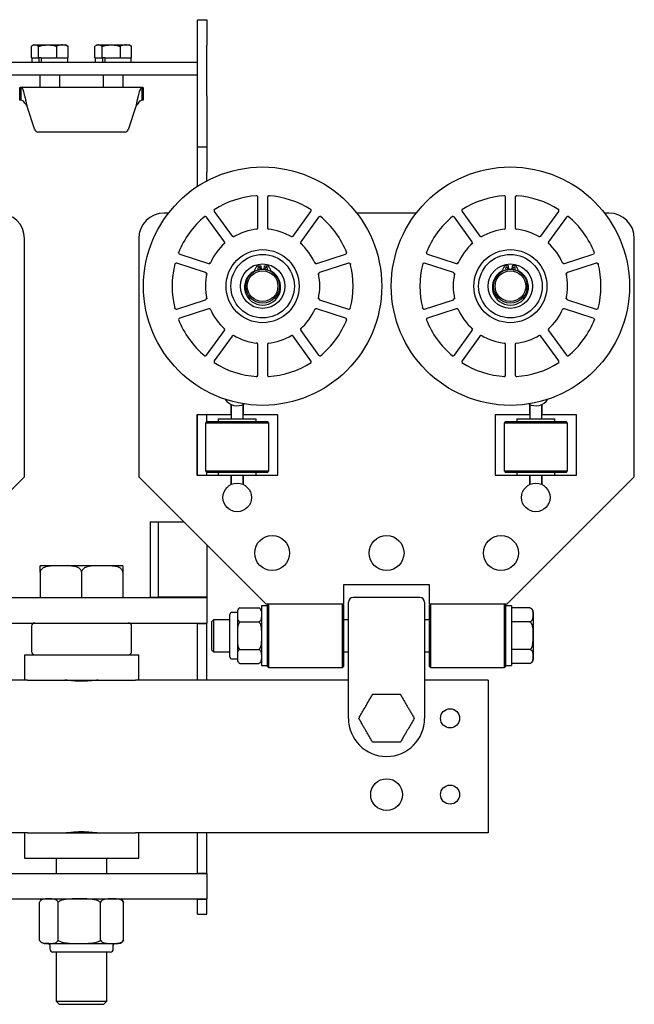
# Model space of a CAD drawing. Header units: inches. Extents: x 12 to 116, y 12 to 59.
# Tile 17 of 17: x 104 to 116, y 12 to 31. Entities that reach past the tile are written whole.
import ezdxf

# ---------------------------------------------------------------- set-up
doc = ezdxf.new("R2010")
doc.units = ezdxf.units.IN
doc.header["$MEASUREMENT"] = 0

msp = doc.modelspace()

# ---------------------------------------------------------------- linework, layer by layer
at = {"color": 7, "linetype": 'Continuous', "lineweight": 25}
for p, q in [((107.003, 31.351), (107.19, 31.351)), ((107.003, 30.851), (107.003, 31.351)), ((107.19, 31.351), (107.19, 30.851)), ((103.736, 30.603), (103.736, 30.827)), ((103.782, 30.855), (103.755, 30.84)), ((103.782, 30.855), (103.806, 30.855)), ((103.806, 30.855), (104.056, 30.855)), ((103.876, 30.603), (103.876, 30.827)), ((104.056, 30.855), (104.339, 30.855)), ((104.236, 30.603), (104.236, 30.827)), ((104.339, 30.855), (104.354, 30.855)), ((104.354, 30.855), (104.412, 30.855)), ((104.438, 30.84), (104.412, 30.855)), ((104.438, 30.839), (104.457, 30.827)), ((104.457, 30.603), (104.457, 30.827)), ((104.986, 30.603), (104.986, 30.827)), ((105.032, 30.855), (105.005, 30.84)), ((105.032, 30.855), (105.056, 30.855)), ((105.056, 30.855), (105.306, 30.855)), ((105.126, 30.603), (105.126, 30.827)), ((105.306, 30.855), (105.589, 30.855)), ((105.486, 30.603), (105.486, 30.827)), ((105.589, 30.855), (105.604, 30.855)), ((105.604, 30.855), (105.662, 30.855)), ((105.688, 30.84), (105.662, 30.855)), ((105.688, 30.839), (105.707, 30.827)), ((105.707, 30.603), (105.707, 30.827)), ((107.003, 29.851), (107.003, 30.851)), ((107.19, 29.851), (107.19, 30.851)), ((103.736, 30.603), (103.742, 30.603)), ((103.742, 30.603), (103.742, 30.517)), ((103.742, 30.603), (103.868, 30.603)), ((103.868, 30.603), (103.876, 30.603)), ((103.928, 30.603), (103.876, 30.603)), ((103.881, 30.603), (103.881, 30.517)), ((103.928, 30.603), (103.928, 30.517)), ((103.928, 30.603), (104.217, 30.603)), ((104.236, 30.603), (104.217, 30.603)), ((104.236, 30.603), (104.248, 30.603)), ((104.248, 30.603), (104.446, 30.603)), ((104.446, 30.603), (104.457, 30.603)), ((104.451, 30.517), (104.451, 30.603)), ((104.986, 30.603), (104.992, 30.603)), ((104.992, 30.603), (104.992, 30.517)), ((104.992, 30.603), (105.118, 30.603)), ((105.118, 30.603), (105.126, 30.603)), ((105.178, 30.603), (105.126, 30.603)), ((105.131, 30.603), (105.131, 30.517)), ((105.178, 30.603), (105.178, 30.517)), ((105.178, 30.603), (105.467, 30.603)), ((105.486, 30.603), (105.467, 30.603)), ((105.486, 30.603), (105.498, 30.603)), ((105.498, 30.603), (105.696, 30.603)), ((105.696, 30.603), (105.707, 30.603)), ((105.701, 30.517), (105.701, 30.603)), ((102.44, 30.517), (107.003, 30.517)), ((102.44, 30.267), (107.003, 30.267)), ((103.9, 30.267), (103.9, 30.017)), ((104.293, 30.017), (104.293, 30.267)), ((105.15, 30.267), (105.15, 30.017)), ((105.543, 30.017), (105.543, 30.267)), ((103.507, 29.767), (103.507, 30.017)), ((103.507, 30.017), (103.514, 30.017)), ((103.534, 30.017), (103.514, 30.017)), ((105.909, 30.017), (103.534, 30.017)), ((103.534, 29.767), (103.534, 30.017)), ((105.909, 30.017), (105.909, 29.767)), ((105.93, 30.017), (105.909, 30.017)), ((105.93, 30.017), (105.936, 30.017)), ((105.936, 30.017), (105.936, 29.767)), ((107.003, 28.851), (107.003, 29.851)), ((107.19, 29.851), (107.19, 28.851)), ((103.514, 29.767), (103.507, 29.767)), ((103.534, 29.767), (103.514, 29.767)), ((103.805, 29.184), (103.653, 29.642)), ((105.79, 29.642), (105.638, 29.184)), ((105.93, 29.767), (105.909, 29.767)), ((105.936, 29.767), (105.93, 29.767)), ((103.865, 29.142), (105.579, 29.142)), ((107.003, 28.851), (107.19, 28.851)), ((107.003, 28.351), (107.003, 28.851)), ((107.19, 28.851), (107.19, 28.351)), ((107.003, 28.073), (107.003, 28.351)), ((107.19, 28.183), (107.19, 28.351)), ((108.19, 27.26), (108.19, 27.856)), ((108.378, 27.856), (108.378, 27.26)), ((113.065, 27.26), (113.065, 27.856)), ((113.253, 27.856), (113.253, 27.26)), ((106.433, 27.548), (106.347, 27.548)), ((107.334, 27.578), (107.684, 27.096)), ((108.884, 27.096), (109.234, 27.578)), ((111.308, 27.548), (110.135, 27.548)), ((112.209, 27.578), (112.559, 27.096)), ((113.759, 27.096), (114.109, 27.578)), ((115.097, 27.548), (115.01, 27.548)), ((107.533, 26.985), (107.182, 27.468)), ((109.386, 27.468), (109.036, 26.985)), ((112.408, 26.985), (112.057, 27.468)), ((114.261, 27.468), (113.911, 26.985)), ((108.406, 27.229), (108.401, 27.229)), ((113.281, 27.229), (113.276, 27.229)), ((103.597, 22.36), (103.597, 27.048)), ((105.847, 27.048), (105.847, 22.36)), ((107.725, 27.087), (107.721, 27.084)), ((109.04, 26.944), (109.036, 26.947)), ((112.6, 27.087), (112.596, 27.084)), ((113.915, 26.944), (113.911, 26.947)), ((115.597, 22.36), (115.597, 27.048)), ((106.653, 26.739), (107.22, 26.555)), ((109.348, 26.555), (109.915, 26.739)), ((111.528, 26.739), (112.095, 26.555)), ((114.223, 26.555), (114.79, 26.739)), ((107.162, 26.377), (106.595, 26.561)), ((107.258, 26.572), (107.256, 26.567)), ((109.973, 26.561), (109.406, 26.377)), ((112.037, 26.377), (111.47, 26.561)), ((112.133, 26.572), (112.131, 26.567)), ((114.848, 26.561), (114.281, 26.377)), ((108.125, 26.418), (108.157, 26.485)), ((108.189, 26.508), (108.249, 26.513)), ((108.201, 26.434), (108.231, 26.44)), ((108.249, 26.513), (108.255, 26.442)), ((108.255, 26.443), (108.313, 26.443)), ((108.313, 26.442), (108.319, 26.513)), ((108.319, 26.513), (108.379, 26.508)), ((108.337, 26.44), (108.367, 26.434)), ((108.411, 26.485), (108.444, 26.418)), ((109.385, 26.34), (109.384, 26.345)), ((113.032, 26.485), (113, 26.418)), ((113.124, 26.513), (113.064, 26.508)), ((113.076, 26.434), (113.106, 26.44)), ((113.13, 26.442), (113.124, 26.513)), ((113.13, 26.443), (113.188, 26.443)), ((113.194, 26.513), (113.188, 26.442)), ((113.254, 26.508), (113.194, 26.513)), ((113.212, 26.44), (113.242, 26.434)), ((113.319, 26.418), (113.286, 26.485)), ((114.26, 26.34), (114.259, 26.345)), ((106.595, 25.66), (107.162, 25.844)), ((107.183, 25.881), (107.184, 25.876)), ((109.406, 25.844), (109.973, 25.66)), ((111.47, 25.66), (112.037, 25.844)), ((112.058, 25.881), (112.059, 25.876)), ((114.281, 25.844), (114.848, 25.66)), ((107.22, 25.666), (106.653, 25.482)), ((109.31, 25.649), (109.312, 25.653)), ((109.915, 25.482), (109.348, 25.666)), ((112.095, 25.666), (111.528, 25.482)), ((114.185, 25.649), (114.187, 25.653)), ((114.79, 25.482), (114.223, 25.666)), ((107.182, 24.753), (107.533, 25.236)), ((107.528, 25.277), (107.532, 25.274)), ((109.036, 25.236), (109.386, 24.753)), ((112.057, 24.753), (112.408, 25.236)), ((112.403, 25.277), (112.407, 25.274)), ((113.911, 25.236), (114.261, 24.753)), ((107.684, 25.125), (107.334, 24.643)), ((108.163, 24.992), (108.167, 24.992)), ((108.843, 25.134), (108.847, 25.137)), ((109.234, 24.643), (108.884, 25.125)), ((112.559, 25.125), (112.209, 24.643)), ((113.038, 24.992), (113.042, 24.992)), ((113.718, 25.134), (113.722, 25.137)), ((114.109, 24.643), (113.759, 25.125)), ((108.19, 24.365), (108.19, 24.961)), ((108.378, 24.961), (108.378, 24.365)), ((113.065, 24.365), (113.065, 24.961)), ((113.253, 24.961), (113.253, 24.365)), ((107.659, 23.786), (107.659, 23.579)), ((107.659, 23.687), (107.666, 23.685)), ((107.666, 23.783), (107.666, 23.5)), ((107.902, 23.5), (107.902, 23.783)), ((107.902, 23.685), (107.909, 23.687)), ((107.909, 23.579), (107.909, 23.786)), ((113.534, 23.786), (113.534, 23.579)), ((113.534, 23.687), (113.541, 23.685)), ((113.541, 23.783), (113.541, 23.5)), ((113.777, 23.5), (113.777, 23.783)), ((113.777, 23.685), (113.784, 23.687)), ((113.784, 23.579), (113.784, 23.786)), ((107.659, 23.579), (106.987, 23.579)), ((106.987, 23.579), (106.987, 22.392)), ((107.003, 22.392), (107.003, 23.579)), ((107.19, 23.446), (107.159, 23.414)), ((107.19, 23.446), (107.19, 23.579)), ((107.19, 23.446), (107.784, 23.446)), ((107.411, 23.5), (107.411, 23.446)), ((107.411, 23.5), (107.784, 23.5)), ((107.784, 23.5), (108.157, 23.5)), ((107.784, 23.446), (108.378, 23.446)), ((108.581, 23.579), (107.909, 23.579)), ((108.157, 23.446), (108.157, 23.5)), ((108.409, 23.414), (108.378, 23.446)), ((108.581, 22.392), (108.581, 23.579)), ((113.534, 23.579), (112.862, 23.579)), ((112.862, 23.579), (112.862, 22.392)), ((113.065, 23.446), (113.034, 23.414)), ((113.065, 23.446), (113.659, 23.446)), ((113.286, 23.5), (113.286, 23.446)), ((113.286, 23.5), (113.659, 23.5)), ((113.659, 23.5), (114.032, 23.5)), ((113.659, 23.446), (114.253, 23.446)), ((114.456, 23.579), (113.784, 23.579)), ((114.032, 23.446), (114.032, 23.5)), ((114.284, 23.414), (114.253, 23.446)), ((114.456, 22.392), (114.456, 23.579)), ((107.159, 23.414), (107.159, 22.477)), ((107.784, 23.414), (107.159, 23.414)), ((108.409, 23.414), (107.784, 23.414)), ((108.409, 22.477), (108.409, 23.414)), ((113.034, 23.414), (113.034, 22.477)), ((113.659, 23.414), (113.034, 23.414)), ((114.284, 23.414), (113.659, 23.414)), ((114.284, 22.477), (114.284, 23.414)), ((107.003, 23.174), (106.987, 23.174)), ((106.987, 22.859), (107.003, 22.859)), ((107.159, 22.477), (107.19, 22.446)), ((107.159, 22.477), (107.784, 22.477)), ((107.784, 22.477), (108.409, 22.477)), ((108.378, 22.446), (108.409, 22.477)), ((113.034, 22.477), (113.065, 22.446)), ((113.034, 22.477), (113.659, 22.477)), ((113.659, 22.477), (114.284, 22.477)), ((114.253, 22.446), (114.284, 22.477)), ((101.097, 19.86), (103.597, 22.36)), ((105.847, 22.36), (108.347, 19.86)), ((106.987, 22.392), (107.433, 22.392)), ((107.784, 22.446), (107.19, 22.446)), ((107.19, 22.392), (107.19, 22.446)), ((107.411, 22.446), (107.411, 22.392)), ((107.433, 22.392), (107.784, 22.392)), ((107.659, 22.392), (107.659, 22.206)), ((107.666, 22.308), (107.659, 22.305)), ((107.666, 22.392), (107.666, 22.209)), ((108.378, 22.446), (107.784, 22.446)), ((107.784, 22.392), (108.135, 22.392)), ((107.902, 22.209), (107.902, 22.392)), ((107.909, 22.305), (107.902, 22.308)), ((107.909, 22.206), (107.909, 22.392)), ((108.135, 22.392), (108.581, 22.392)), ((108.157, 22.392), (108.157, 22.446)), ((112.862, 22.392), (113.308, 22.392)), ((113.659, 22.446), (113.065, 22.446)), ((113.097, 19.86), (115.597, 22.36)), ((113.286, 22.446), (113.286, 22.392)), ((113.308, 22.392), (113.659, 22.392)), ((113.534, 22.392), (113.534, 22.206)), ((113.541, 22.308), (113.534, 22.305)), ((113.541, 22.392), (113.541, 22.209)), ((114.253, 22.446), (113.659, 22.446)), ((113.659, 22.392), (114.01, 22.392)), ((113.777, 22.209), (113.777, 22.392)), ((113.784, 22.305), (113.777, 22.308)), ((113.784, 22.206), (113.784, 22.392)), ((114.01, 22.392), (114.456, 22.392)), ((114.032, 22.392), (114.032, 22.446)), ((106.069, 21.478), (106.069, 19.993)), ((106.069, 21.478), (106.228, 21.478)), ((106.228, 21.478), (106.228, 19.993)), ((106.228, 21.478), (106.729, 21.478)), ((107.19, 21.017), (107.19, 19.993)), ((104.315, 20.61), (103.909, 20.61)), ((105.128, 20.61), (104.315, 20.61)), ((105.534, 20.61), (105.128, 20.61)), ((103.909, 20.485), (103.909, 19.985)), ((104.722, 20.485), (104.722, 19.985)), ((105.534, 20.485), (105.534, 19.985)), ((111.565, 20.235), (109.878, 20.235)), ((109.878, 20.235), (109.878, 19.86)), ((111.565, 19.86), (111.565, 20.235)), ((102.253, 19.985), (103.762, 19.985)), ((103.762, 19.985), (105.681, 19.985)), ((105.681, 19.985), (107.19, 19.985)), ((106.069, 19.993), (106.228, 19.993)), ((107.133, 19.993), (106.228, 19.993)), ((107.003, 19.985), (107.003, 19.993)), ((107.19, 19.993), (107.133, 19.993)), ((107.19, 19.985), (107.19, 19.993)), ((107.19, 19.985), (107.19, 19.485)), ((111.378, 19.985), (110.065, 19.985)), ((107.836, 19.781), (107.835, 19.78)), ((107.837, 19.781), (108.211, 19.781)), ((108.378, 19.822), (108.26, 19.822)), ((108.26, 19.822), (108.26, 19.235)), ((108.347, 19.86), (109.878, 19.86)), ((108.398, 19.86), (108.378, 19.84)), ((108.378, 18.63), (108.378, 19.84)), ((108.398, 19.86), (108.398, 18.61)), ((109.878, 19.84), (109.858, 19.86)), ((109.858, 18.61), (109.858, 19.86)), ((109.878, 19.84), (109.878, 18.63)), ((109.972, 19.818), (109.972, 19.892)), ((109.972, 19.281), (109.972, 19.818)), ((111.472, 19.892), (111.472, 19.818)), ((111.472, 19.818), (111.472, 19.281)), ((111.585, 19.86), (111.565, 19.84)), ((111.565, 19.86), (113.097, 19.86)), ((111.565, 18.63), (111.565, 19.84)), ((111.585, 19.86), (111.585, 18.61)), ((113.065, 19.84), (113.045, 19.86)), ((113.045, 18.61), (113.045, 19.86)), ((113.065, 19.84), (113.065, 18.63)), ((113.183, 19.822), (113.065, 19.822)), ((113.183, 19.822), (113.183, 19.235)), ((113.543, 19.781), (113.183, 19.781)), ((113.554, 19.778), (113.544, 19.781)), ((107.64, 19.235), (107.64, 19.654)), ((107.787, 19.693), (107.679, 19.693)), ((107.787, 19.708), (107.787, 19.645)), ((107.787, 19.645), (107.787, 19.235)), ((113.607, 19.702), (113.607, 18.769)), ((102.253, 19.485), (103.762, 19.485)), ((103.737, 19.423), (103.737, 18.923)), ((103.762, 19.485), (105.681, 19.485)), ((105.681, 19.485), (107.19, 19.485)), ((105.706, 18.923), (105.706, 19.423)), ((107.003, 19.478), (107.003, 19.485)), ((107.003, 19.478), (107.19, 19.478)), ((107.003, 18.36), (107.003, 19.478)), ((107.19, 19.478), (107.19, 19.485)), ((107.19, 18.36), (107.19, 19.478)), ((107.317, 19.55), (107.278, 19.511)), ((107.278, 19.511), (107.278, 18.96)), ((107.64, 19.55), (107.317, 19.55)), ((107.317, 19.55), (107.317, 18.921)), ((107.837, 19.508), (108.211, 19.508)), ((109.972, 19.55), (109.878, 19.55)), ((111.565, 19.55), (111.472, 19.55)), ((113.543, 19.508), (113.183, 19.508)), ((107.64, 18.817), (107.64, 19.235)), ((107.787, 19.235), (107.787, 18.826)), ((108.26, 19.235), (108.26, 18.649)), ((109.972, 19.144), (109.972, 19.281)), ((111.472, 19.281), (111.472, 19.144)), ((113.183, 19.235), (113.183, 18.649)), ((109.972, 17.61), (109.972, 19.144)), ((111.472, 19.144), (111.472, 17.61)), ((103.597, 18.86), (103.597, 18.36)), ((103.597, 18.86), (105.836, 18.86)), ((105.836, 18.86), (105.847, 18.86)), ((105.847, 18.36), (105.847, 18.86)), ((107.278, 18.96), (107.317, 18.921)), ((107.317, 18.921), (107.64, 18.921)), ((107.787, 18.826), (107.787, 18.763)), ((107.837, 18.963), (108.211, 18.963)), ((109.878, 18.921), (109.972, 18.921)), ((111.472, 18.921), (111.565, 18.921)), ((113.543, 18.963), (113.183, 18.963)), ((107.679, 18.778), (107.787, 18.778)), ((107.837, 18.69), (108.211, 18.69)), ((108.211, 18.69), (108.213, 18.691)), ((108.26, 18.649), (108.378, 18.649)), ((108.378, 18.63), (108.398, 18.61)), ((108.398, 18.61), (109.858, 18.61)), ((109.858, 18.61), (109.878, 18.63)), ((111.565, 18.63), (111.585, 18.61)), ((111.585, 18.61), (113.045, 18.61)), ((113.045, 18.61), (113.065, 18.63)), ((113.065, 18.649), (113.183, 18.649)), ((113.543, 18.69), (113.183, 18.69)), ((103.661, 18.36), (99.472, 18.36)), ((103.661, 18.36), (105.782, 18.36)), ((109.972, 18.36), (105.782, 18.36)), ((112.722, 18.36), (111.472, 18.36)), ((112.722, 18.36), (112.722, 17.985)), ((112.722, 17.985), (112.722, 15.735)), ((112.722, 15.735), (112.722, 15.36)), ((103.661, 15.36), (96.722, 15.36)), ((103.597, 15.36), (103.597, 14.86)), ((103.661, 15.36), (105.782, 15.36)), ((112.722, 15.36), (105.782, 15.36)), ((105.847, 14.86), (105.847, 15.36)), ((107.003, 14.563), (107.003, 15.36)), ((107.19, 14.563), (107.19, 15.36)), ((103.597, 14.86), (105.836, 14.86)), ((104.222, 14.86), (104.222, 14.558)), ((105.222, 14.558), (105.222, 14.86)), ((105.836, 14.86), (105.847, 14.86)), ((102.253, 14.558), (103.762, 14.558)), ((103.762, 14.558), (105.681, 14.558)), ((105.681, 14.558), (107.19, 14.558)), ((107.003, 14.563), (107.19, 14.563)), ((107.003, 14.558), (107.003, 14.563)), ((107.19, 14.558), (107.19, 14.563)), ((107.19, 14.558), (107.19, 14.058)), ((102.253, 14.058), (103.762, 14.058)), ((103.762, 14.058), (105.681, 14.058)), ((103.893, 13.245), (103.893, 13.995)), ((104.264, 13.245), (104.264, 13.995)), ((105.092, 13.245), (105.092, 13.995)), ((105.55, 13.245), (105.55, 13.995)), ((105.681, 14.058), (107.19, 14.058)), ((107.003, 14.053), (107.003, 14.058)), ((107.003, 14.053), (107.19, 14.053)), ((107.003, 13.757), (107.003, 14.053)), ((107.19, 14.053), (107.19, 14.058)), ((107.19, 13.757), (107.19, 14.053)), ((107.003, 13.757), (107.19, 13.757)), ((104.078, 13.183), (104.003, 13.183)), ((104.078, 13.183), (104.678, 13.183)), ((104.678, 13.183), (105.321, 13.183)), ((105.321, 13.183), (105.44, 13.183)), ((104.097, 13.152), (104.097, 13.074)), ((104.218, 13.011), (104.159, 13.011)), ((105.284, 13.011), (104.218, 13.011)), ((104.222, 13.011), (104.222, 12.048)), ((105.222, 12.048), (105.222, 13.011)), ((105.347, 13.074), (105.347, 13.152)), ((104.222, 12.048), (104.284, 11.985)), ((104.222, 12.048), (105.222, 12.048)), ((105.159, 11.985), (105.222, 12.048)), ((104.284, 11.985), (105.159, 11.985))]:
    msp.add_line(p, q, dxfattribs=at)
at = {"color": 7, "linetype": 'Continuous', "lineweight": 25, "flags": 128}
for points in [[(108.338, 26.439), (108.334, 26.446), (108.332, 26.455)], [(113.105, 26.439), (113.109, 26.446), (113.111, 26.455)], [(107.817, 18.701), (107.826, 18.695), (107.836, 18.69)], [(113.544, 18.69), (113.557, 18.694), (113.559, 18.695)]]:
    msp.add_lwpolyline(points, dxfattribs=at)
at = {"color": 7, "linetype": 'Continuous', "lineweight": 25}
for centre, radius in [((108.284, 26.11), 2.344), ((113.159, 26.11), 2.344), ((108.284, 26.11), 0.719), ((108.284, 26.11), 0.625), ((113.159, 26.11), 0.719), ((113.159, 26.11), 0.625), ((108.284, 26.11), 0.438), ((113.159, 26.11), 0.437), ((108.284, 26.11), 0.333), ((108.284, 26.11), 0.302), ((113.159, 26.11), 0.333), ((113.159, 26.11), 0.302), ((107.784, 21.954), 0.281), ((113.659, 21.954), 0.281), ((108.472, 20.86), 0.344), ((110.722, 20.86), 0.344), ((112.972, 20.86), 0.344), ((111.972, 17.61), 0.188), ((110.722, 16.11), 0.312), ((111.972, 16.11), 0.188)]:
    msp.add_circle(centre, radius, dxfattribs=at)
for centre, radius, start, end in [((103.865, 29.204), 0.0625, 198.4349, 270), ((105.579, 29.204), 0.0625, 270, 341.5651), ((108.284, 26.11), 1.781, 93.6295, 122.3705), ((108.159, 27.856), 0.0313, 0, 94.096), ((108.409, 27.856), 0.0313, 85.904, 180), ((108.284, 26.11), 1.781, 57.6295, 86.3705), ((113.159, 26.11), 1.781, 93.6295, 122.3705), ((113.034, 27.856), 0.0313, 0, 94.096), ((113.284, 27.856), 0.0313, 85.904, 180), ((113.159, 26.11), 1.781, 57.6295, 86.3705), ((103.097, 27.048), 0.5, 0, 90), ((106.347, 27.048), 0.5, 90, 180), ((107.359, 27.596), 0.0313, 121.904, 216), ((109.209, 27.596), 0.0313, 324, 58.096), ((112.234, 27.596), 0.0313, 121.904, 216), ((114.084, 27.596), 0.0313, 324, 58.096), ((115.097, 27.048), 0.5, 0, 90), ((108.284, 26.11), 1.781, 129.6295, 158.3705), ((107.157, 27.449), 0.0313, 36, 130.096), ((109.411, 27.449), 0.0312, 49.904, 144), ((108.284, 26.11), 1.781, 21.6295, 50.3705), ((113.159, 26.11), 1.781, 129.6295, 158.3705), ((112.032, 27.449), 0.0313, 36, 130.096), ((114.286, 27.449), 0.0313, 49.904, 144), ((113.159, 26.11), 1.781, 21.6295, 50.3705), ((108.284, 26.11), 1.125, 95.2507, 120.7493), ((108.159, 27.26), 0.0313, 276.2063, 360), ((108.409, 27.26), 0.0313, 180, 263.7937), ((108.284, 26.11), 1.125, 59.2507, 84.7493), ((113.159, 26.11), 1.125, 95.2507, 120.7493), ((113.034, 27.26), 0.0313, 276.2063, 360), ((113.284, 27.26), 0.0312, 180, 263.7937), ((113.159, 26.11), 1.125, 59.2507, 84.7493), ((108.284, 26.11), 1.125, 131.2507, 156.7493), ((107.507, 26.967), 0.0313, 312.2063, 36), ((107.71, 27.114), 0.0313, 216, 299.7937), ((108.859, 27.114), 0.0313, 240.2063, 324), ((108.284, 26.11), 1.125, 23.2507, 48.7493), ((109.061, 26.967), 0.0313, 144, 227.7937), ((113.159, 26.11), 1.125, 131.2507, 156.7493), ((112.382, 26.967), 0.0313, 312.2063, 36), ((112.585, 27.114), 0.0313, 216, 299.7937), ((113.734, 27.114), 0.0313, 240.2063, 324), ((113.159, 26.11), 1.125, 23.2507, 48.7493), ((113.936, 26.967), 0.0313, 144, 227.7937), ((106.663, 26.769), 0.0313, 157.904, 252), ((109.906, 26.769), 0.0313, 288, 22.096), ((111.538, 26.769), 0.0313, 157.904, 252), ((114.781, 26.769), 0.0312, 288, 22.096), ((108.284, 26.11), 1.781, 165.6295, 194.3705), ((106.585, 26.531), 0.0313, 72, 166.096), ((107.23, 26.585), 0.0313, 252, 335.7937), ((109.339, 26.585), 0.0313, 204.2063, 288), ((109.983, 26.531), 0.0313, 13.904, 108), ((108.284, 26.11), 1.781, 345.6295, 14.3705), ((113.159, 26.11), 1.781, 165.6295, 194.3705), ((111.46, 26.531), 0.0313, 72, 166.096), ((112.105, 26.585), 0.0312, 252, 335.7937), ((114.214, 26.585), 0.0313, 204.2063, 288), ((114.858, 26.531), 0.0313, 13.904, 108), ((113.159, 26.11), 1.781, 345.6295, 14.3705), ((108.284, 26.11), 1.125, 167.2507, 192.7493), ((107.152, 26.347), 0.0313, 348.2063, 72), ((108.284, 26.092), 0.355, 119.6362, 60.3638), ((108.089, 26.436), 0.04, 299.6362, 334.3413), ((108.193, 26.468), 0.04, 95, 154.3413), ((108.213, 26.455), 0.0235, 318.8869, 180), ((108.213, 26.455), 0.0235, 180, 244.5947), ((108.356, 26.455), 0.0235, 295.4053, 180), ((108.375, 26.468), 0.04, 25.6587, 85), ((108.48, 26.436), 0.04, 205.6587, 240.3638), ((108.284, 26.11), 1.125, 347.2507, 12.7493), ((109.416, 26.347), 0.0313, 108, 191.7937), ((113.159, 26.11), 1.125, 167.2507, 192.7493), ((112.027, 26.347), 0.0313, 348.2063, 72), ((113.159, 26.092), 0.355, 119.6362, 60.3638), ((112.964, 26.436), 0.04, 299.6362, 334.3413), ((113.068, 26.468), 0.04, 95, 154.3413), ((113.088, 26.455), 0.0235, 0, 244.5947), ((113.231, 26.455), 0.0235, 0, 221.1131), ((113.231, 26.455), 0.0235, 295.4053, 0), ((113.25, 26.468), 0.04, 25.6587, 85), ((113.355, 26.436), 0.04, 205.6587, 240.3638), ((113.159, 26.11), 1.125, 347.2507, 12.7493), ((114.291, 26.347), 0.0313, 108, 191.7937), ((107.152, 25.874), 0.0313, 288, 11.7937), ((109.416, 25.874), 0.0313, 168.2063, 252), ((112.027, 25.874), 0.0313, 288, 11.7937), ((114.291, 25.874), 0.0313, 168.2063, 252), ((106.585, 25.69), 0.0313, 193.904, 288), ((107.23, 25.636), 0.0313, 24.2063, 108), ((108.284, 26.11), 1.125, 203.2507, 228.7493), ((108.284, 26.11), 1.125, 311.2507, 336.7493), ((109.339, 25.636), 0.0312, 72, 155.7937), ((109.983, 25.69), 0.0313, 252, 346.096), ((111.46, 25.69), 0.0313, 193.904, 288), ((112.105, 25.636), 0.0312, 24.2063, 108), ((113.159, 26.11), 1.125, 203.2507, 228.7493), ((113.159, 26.11), 1.125, 311.2507, 336.7493), ((114.214, 25.636), 0.0313, 72, 155.7937), ((114.858, 25.69), 0.0313, 252, 346.096), ((108.284, 26.11), 1.781, 201.6295, 230.3705), ((106.663, 25.452), 0.0313, 108, 202.096), ((108.284, 26.11), 1.781, 309.6295, 338.3705), ((109.906, 25.452), 0.0313, 337.904, 72), ((113.159, 26.11), 1.781, 201.6295, 230.3705), ((111.538, 25.452), 0.0313, 108, 202.096), ((113.159, 26.11), 1.781, 309.6295, 338.3705), ((114.781, 25.452), 0.0313, 337.904, 72), ((107.507, 25.254), 0.0312, 324, 47.7937), ((109.061, 25.254), 0.0313, 132.2063, 216), ((112.382, 25.254), 0.0313, 324, 47.7937), ((113.936, 25.254), 0.0313, 132.2063, 216), ((107.71, 25.107), 0.0313, 60.2063, 144), ((108.284, 26.11), 1.125, 239.2507, 264.7493), ((108.159, 24.961), 0.0313, 0, 83.7937), ((108.409, 24.961), 0.0312, 96.2063, 180), ((108.284, 26.11), 1.125, 275.2507, 300.7493), ((108.859, 25.107), 0.0313, 36, 119.7937), ((112.585, 25.107), 0.0313, 60.2063, 144), ((113.159, 26.11), 1.125, 239.2507, 264.7493), ((113.034, 24.961), 0.0312, 0, 83.7937), ((113.284, 24.961), 0.0312, 96.2063, 180), ((113.159, 26.11), 1.125, 275.2507, 300.7493), ((113.734, 25.107), 0.0313, 36, 119.7937), ((107.157, 24.772), 0.0313, 229.904, 324), ((107.359, 24.625), 0.0312, 144, 238.096), ((108.284, 26.11), 1.781, 237.6295, 266.3705), ((108.284, 26.11), 1.781, 273.6295, 302.3705), ((109.209, 24.625), 0.0313, 301.904, 36), ((109.411, 24.772), 0.0313, 216, 310.096), ((112.032, 24.772), 0.0313, 229.904, 324), ((112.234, 24.625), 0.0313, 144, 238.096), ((113.159, 26.11), 1.781, 237.6295, 266.3705), ((113.159, 26.11), 1.781, 273.6295, 302.3705), ((114.084, 24.625), 0.0313, 301.904, 36), ((114.286, 24.772), 0.0312, 216, 310.096), ((108.159, 24.365), 0.0312, 265.904, 0), ((108.409, 24.365), 0.0312, 180, 274.096), ((113.034, 24.365), 0.0312, 265.904, 0), ((113.284, 24.365), 0.0312, 180, 274.096), ((107.784, 24.038), 0.281, 212.9384, 299.9311), ((113.659, 24.038), 0.281, 240.0689, 327.0616), ((110.065, 19.892), 0.0938, 90, 180), ((111.378, 19.892), 0.0938, 0, 90), ((107.866, 19.708), 0.0789, 131.8857, 180), ((108.181, 19.708), 0.0789, 0, 67.6152), ((113.526, 19.702), 0.0806, 0, 54.378), ((107.679, 19.654), 0.0394, 90, 180), ((103.8, 19.423), 0.0625, 90, 180), ((105.644, 19.423), 0.0625, 0, 90), ((103.8, 18.923), 0.0625, 180, 270), ((105.644, 18.923), 0.0625, 270, 0), ((107.679, 18.817), 0.0394, 180, 270), ((107.866, 18.763), 0.0789, 180, 220.4822), ((108.181, 18.763), 0.0789, 310.8778, 360), ((113.526, 18.769), 0.0806, 311.461, 0), ((110.722, 17.61), 0.75, 180, 270), ((110.722, 17.61), 0.75, 270, 360), ((104.003, 13.928), 0.13, 90, 131.0276), ((105.44, 13.928), 0.13, 49.0682, 90), ((104.003, 13.313), 0.13, 242.1276, 270), ((104.065, 13.152), 0.0313, 0, 90), ((105.378, 13.152), 0.0313, 90, 180), ((105.44, 13.313), 0.13, 270, 310.79), ((104.159, 13.074), 0.0625, 180, 270), ((105.284, 13.074), 0.0625, 270, 0)]:
    msp.add_arc(centre, radius, start, end, dxfattribs=at)
for points, knots in [([(103.806, 30.855), (103.804, 30.855), (103.792, 30.855), (103.768, 30.849), (103.747, 30.835), (103.736, 30.827)], [0, 0, 0, 0, 0.070856, 0.531186, 1, 1, 1, 1]), ([(103.876, 30.827), (103.864, 30.835), (103.842, 30.851), (103.818, 30.854), (103.806, 30.855)], [0, 0, 0, 0, 0.495463, 1, 1, 1, 1]), ([(103.876, 30.827), (103.905, 30.835), (103.964, 30.851), (104.025, 30.854), (104.056, 30.855)], [0, 0, 0, 0, 0.495463, 1, 1, 1, 1]), ([(104.056, 30.855), (104.06, 30.855), (104.093, 30.855), (104.154, 30.849), (104.208, 30.835), (104.236, 30.827)], [0, 0, 0, 0, 0.070856, 0.531186, 1, 1, 1, 1]), ([(104.339, 30.855), (104.331, 30.855), (104.296, 30.852), (104.262, 30.838), (104.236, 30.827)], [0, 0, 0, 0, 0.236478, 1, 1, 1, 1]), ([(104.457, 30.827), (104.452, 30.829), (104.419, 30.845), (104.384, 30.851), (104.354, 30.855)], [0, 0, 0, 0, 0.140528, 1, 1, 1, 1]), ([(105.056, 30.855), (105.054, 30.855), (105.042, 30.855), (105.018, 30.849), (104.997, 30.835), (104.986, 30.827)], [0, 0, 0, 0, 0.070856, 0.531186, 1, 1, 1, 1]), ([(105.126, 30.827), (105.114, 30.835), (105.092, 30.851), (105.068, 30.854), (105.056, 30.855)], [0, 0, 0, 0, 0.495463, 1, 1, 1, 1]), ([(105.126, 30.827), (105.155, 30.835), (105.214, 30.851), (105.275, 30.854), (105.306, 30.855)], [0, 0, 0, 0, 0.495463, 1, 1, 1, 1]), ([(105.306, 30.855), (105.31, 30.855), (105.343, 30.855), (105.404, 30.849), (105.458, 30.835), (105.486, 30.827)], [0, 0, 0, 0, 0.070856, 0.531186, 1, 1, 1, 1]), ([(105.589, 30.855), (105.581, 30.855), (105.546, 30.852), (105.512, 30.838), (105.486, 30.827)], [0, 0, 0, 0, 0.236478, 1, 1, 1, 1]), ([(105.707, 30.827), (105.702, 30.829), (105.669, 30.845), (105.634, 30.851), (105.604, 30.855)], [0, 0, 0, 0, 0.140528, 1, 1, 1, 1]), ([(108.397, 27.888), (108.402, 27.888), (108.41, 27.887), (108.411, 27.887), (108.411, 27.887)], [0, 0, 0, 0, 0.702065, 1, 1, 1, 1]), ([(113.272, 27.888), (113.277, 27.888), (113.285, 27.887), (113.286, 27.887), (113.286, 27.887)], [0, 0, 0, 0, 0.702065, 1, 1, 1, 1]), ([(107.33, 27.615), (107.335, 27.618), (107.342, 27.622), (107.343, 27.623), (107.343, 27.623)], [0, 0, 0, 0, 0.702065, 1, 1, 1, 1]), ([(112.205, 27.615), (112.21, 27.618), (112.217, 27.622), (112.218, 27.623), (112.218, 27.623)], [0, 0, 0, 0, 0.702065, 1, 1, 1, 1]), ([(109.42, 27.482), (109.425, 27.479), (109.431, 27.474), (109.431, 27.473), (109.431, 27.473)], [0, 0, 0, 0, 0.702065, 1, 1, 1, 1]), ([(114.295, 27.482), (114.3, 27.479), (114.306, 27.474), (114.306, 27.473), (114.306, 27.473)], [0, 0, 0, 0, 0.702065, 1, 1, 1, 1]), ([(106.628, 26.767), (106.63, 26.772), (106.633, 26.78), (106.634, 26.78), (106.634, 26.781)], [0, 0, 0, 0, 0.702065, 1, 1, 1, 1]), ([(111.503, 26.767), (111.505, 26.772), (111.508, 26.78), (111.509, 26.78), (111.509, 26.781)], [0, 0, 0, 0, 0.702065, 1, 1, 1, 1]), ([(110.01, 26.553), (110.011, 26.547), (110.013, 26.539), (110.013, 26.539), (110.013, 26.539)], [0, 0, 0, 0, 0.702065, 1, 1, 1, 1]), ([(114.885, 26.553), (114.886, 26.547), (114.888, 26.539), (114.888, 26.539), (114.888, 26.539)], [0, 0, 0, 0, 0.702065, 1, 1, 1, 1]), ([(106.559, 25.668), (106.557, 25.674), (106.555, 25.682), (106.555, 25.682), (106.555, 25.682)], [0, 0, 0, 0, 0.702065, 1, 1, 1, 1]), ([(111.434, 25.668), (111.432, 25.674), (111.43, 25.682), (111.43, 25.682), (111.43, 25.682)], [0, 0, 0, 0, 0.702065, 1, 1, 1, 1]), ([(109.94, 25.454), (109.938, 25.449), (109.935, 25.441), (109.935, 25.441), (109.935, 25.44)], [0, 0, 0, 0, 0.702065, 1, 1, 1, 1]), ([(114.815, 25.454), (114.813, 25.449), (114.81, 25.441), (114.81, 25.441), (114.81, 25.44)], [0, 0, 0, 0, 0.702065, 1, 1, 1, 1]), ([(107.148, 24.739), (107.144, 24.742), (107.138, 24.747), (107.137, 24.748), (107.137, 24.748)], [0, 0, 0, 0, 0.702065, 1, 1, 1, 1]), ([(109.238, 24.606), (109.233, 24.603), (109.226, 24.599), (109.226, 24.598), (109.226, 24.598)], [0, 0, 0, 0, 0.702065, 1, 1, 1, 1]), ([(112.023, 24.739), (112.019, 24.742), (112.013, 24.747), (112.012, 24.748), (112.012, 24.748)], [0, 0, 0, 0, 0.702065, 1, 1, 1, 1]), ([(114.113, 24.606), (114.108, 24.603), (114.101, 24.599), (114.101, 24.598), (114.101, 24.598)], [0, 0, 0, 0, 0.702065, 1, 1, 1, 1]), ([(108.171, 24.333), (108.166, 24.333), (108.158, 24.334), (108.157, 24.334), (108.157, 24.334)], [0, 0, 0, 0, 0.702065, 1, 1, 1, 1]), ([(113.046, 24.333), (113.041, 24.333), (113.033, 24.334), (113.032, 24.334), (113.032, 24.334)], [0, 0, 0, 0, 0.702065, 1, 1, 1, 1]), ([(104.315, 20.61), (104.308, 20.61), (104.258, 20.61), (104.18, 20.611), (104.076, 20.604), (104.003, 20.588), (103.952, 20.56), (103.928, 20.538), (103.913, 20.513), (103.909, 20.495), (103.909, 20.486), (103.909, 20.485)], [0, 0, 0, 0, 0.048923, 0.331754, 0.523474, 0.74048, 0.819682, 0.899384, 0.947929, 0.990888, 1, 1, 1, 1]), ([(103.909, 20.485), (103.909, 20.485), (103.909, 20.493), (103.909, 20.509), (103.909, 20.535), (103.909, 20.565), (103.909, 20.596), (103.909, 20.609), (103.909, 20.611), (103.909, 20.611), (103.909, 20.61)], [0, 0, 0, 0, 0.001904, 0.043647, 0.095348, 0.171904, 0.309324, 0.568276, 0.834138, 1, 1, 1, 1]), ([(104.722, 20.485), (104.721, 20.492), (104.72, 20.507), (104.708, 20.531), (104.681, 20.56), (104.63, 20.587), (104.56, 20.603), (104.453, 20.611), (104.371, 20.611), (104.315, 20.61)], [0, 0, 0, 0, 0.043021, 0.085855, 0.157013, 0.2805, 0.453344, 0.63074, 1, 1, 1, 1]), ([(105.128, 20.61), (105.121, 20.61), (105.071, 20.61), (104.992, 20.611), (104.889, 20.604), (104.816, 20.588), (104.765, 20.56), (104.74, 20.538), (104.726, 20.513), (104.722, 20.495), (104.722, 20.486), (104.722, 20.485)], [0, 0, 0, 0, 0.048923, 0.331754, 0.523474, 0.74048, 0.819682, 0.899384, 0.947929, 0.990888, 1, 1, 1, 1]), ([(105.534, 20.485), (105.533, 20.492), (105.532, 20.507), (105.52, 20.531), (105.494, 20.56), (105.443, 20.587), (105.373, 20.603), (105.265, 20.611), (105.183, 20.611), (105.128, 20.61)], [0, 0, 0, 0, 0.043018, 0.085849, 0.157002, 0.28048, 0.455154, 0.630766, 1, 1, 1, 1]), ([(105.534, 20.61), (105.534, 20.611), (105.534, 20.611), (105.534, 20.607), (105.534, 20.591), (105.534, 20.558), (105.534, 20.53), (105.534, 20.506), (105.534, 20.49), (105.534, 20.485)], [0, 0, 0, 0, 0.242142, 0.484515, 0.728006, 0.850197, 0.909294, 0.968996, 1, 1, 1, 1]), ([(107.837, 19.781), (107.829, 19.777), (107.811, 19.767), (107.794, 19.738), (107.786, 19.699), (107.787, 19.666), (107.787, 19.648), (107.787, 19.645)], [0, 0, 0, 0, 0.110422, 0.291494, 0.613899, 0.938305, 1, 1, 1, 1]), ([(108.211, 19.781), (108.218, 19.777), (108.237, 19.767), (108.254, 19.738), (108.261, 19.699), (108.26, 19.666), (108.26, 19.648), (108.26, 19.645)], [0, 0, 0, 0, 0.110422, 0.291494, 0.613899, 0.938305, 1, 1, 1, 1]), ([(113.543, 19.508), (113.549, 19.51), (113.563, 19.514), (113.583, 19.529), (113.602, 19.559), (113.607, 19.604), (113.607, 19.652), (113.606, 19.695), (113.601, 19.728), (113.588, 19.754), (113.572, 19.769), (113.555, 19.778), (113.546, 19.78), (113.543, 19.781)], [0, 0, 0, 0, 0.034389, 0.08445, 0.178425, 0.360138, 0.544582, 0.674341, 0.8047, 0.876246, 0.948346, 0.984874, 1, 1, 1, 1]), ([(107.787, 19.645), (107.787, 19.627), (107.787, 19.599), (107.791, 19.56), (107.803, 19.534), (107.82, 19.516), (107.832, 19.51), (107.837, 19.508)], [0, 0, 0, 0, 0.374103, 0.595302, 0.814723, 0.936394, 1, 1, 1, 1]), ([(108.26, 19.645), (108.26, 19.627), (108.26, 19.599), (108.256, 19.56), (108.245, 19.534), (108.228, 19.516), (108.215, 19.51), (108.211, 19.508)], [0, 0, 0, 0, 0.374103, 0.595302, 0.814723, 0.936394, 1, 1, 1, 1]), ([(107.837, 19.508), (107.835, 19.507), (107.825, 19.498), (107.808, 19.471), (107.791, 19.412), (107.787, 19.33), (107.787, 19.267), (107.787, 19.235)], [0, 0, 0, 0, 0.026139, 0.132884, 0.336213, 0.66619, 1, 1, 1, 1]), ([(108.211, 19.508), (108.212, 19.507), (108.222, 19.498), (108.239, 19.471), (108.256, 19.412), (108.26, 19.33), (108.26, 19.267), (108.26, 19.235)], [0, 0, 0, 0, 0.026139, 0.132884, 0.336213, 0.66619, 1, 1, 1, 1]), ([(113.543, 18.963), (113.545, 18.963), (113.553, 18.967), (113.568, 18.98), (113.588, 19.015), (113.602, 19.075), (113.606, 19.152), (113.606, 19.262), (113.608, 19.37), (113.588, 19.46), (113.563, 19.495), (113.55, 19.505), (113.544, 19.508), (113.543, 19.508)], [0, 0, 0, 0, 0.00909, 0.044428, 0.101505, 0.215213, 0.357197, 0.500222, 0.777432, 0.917469, 0.963718, 0.99524, 1, 1, 1, 1]), ([(107.787, 19.235), (107.787, 19.183), (107.785, 19.104), (107.802, 19.012), (107.823, 18.974), (107.835, 18.964), (107.837, 18.963)], [0, 0, 0, 0, 0.556464, 0.836747, 0.977786, 1, 1, 1, 1]), ([(108.26, 19.235), (108.261, 19.183), (108.262, 19.104), (108.245, 19.012), (108.224, 18.974), (108.212, 18.964), (108.211, 18.963)], [0, 0, 0, 0, 0.556464, 0.836747, 0.977786, 1, 1, 1, 1]), ([(107.837, 18.963), (107.829, 18.959), (107.811, 18.949), (107.793, 18.92), (107.787, 18.881), (107.787, 18.848), (107.787, 18.829), (107.787, 18.826)], [0, 0, 0, 0, 0.110446, 0.291558, 0.612089, 0.938292, 1, 1, 1, 1]), ([(107.787, 18.826), (107.787, 18.809), (107.787, 18.78), (107.791, 18.742), (107.803, 18.716), (107.82, 18.698), (107.832, 18.692), (107.837, 18.69)], [0, 0, 0, 0, 0.374103, 0.595302, 0.814723, 0.936394, 1, 1, 1, 1]), ([(108.211, 18.963), (108.218, 18.959), (108.237, 18.949), (108.254, 18.92), (108.26, 18.881), (108.26, 18.848), (108.26, 18.829), (108.26, 18.826)], [0, 0, 0, 0, 0.110446, 0.291558, 0.612089, 0.938292, 1, 1, 1, 1]), ([(108.26, 18.826), (108.26, 18.809), (108.26, 18.78), (108.256, 18.742), (108.245, 18.716), (108.228, 18.698), (108.215, 18.692), (108.211, 18.69)], [0, 0, 0, 0, 0.374103, 0.595302, 0.814723, 0.936394, 1, 1, 1, 1]), ([(113.543, 18.69), (113.549, 18.692), (113.563, 18.696), (113.583, 18.711), (113.602, 18.741), (113.607, 18.786), (113.607, 18.834), (113.606, 18.877), (113.601, 18.909), (113.588, 18.935), (113.572, 18.951), (113.555, 18.96), (113.546, 18.962), (113.543, 18.963)], [0, 0, 0, 0, 0.034389, 0.08445, 0.178425, 0.360138, 0.544582, 0.674341, 0.8047, 0.876246, 0.948346, 0.984874, 1, 1, 1, 1]), ([(105.052, 18.36), (105.028, 18.359), (104.977, 18.357), (104.894, 18.348), (104.809, 18.341), (104.728, 18.338), (104.646, 18.34), (104.566, 18.347), (104.491, 18.354), (104.433, 18.36), (104.401, 18.36), (104.391, 18.36)], [0, 0, 0, 0, 0.130304, 0.26593, 0.377501, 0.492275, 0.603741, 0.71852, 0.829361, 0.943168, 1, 1, 1, 1]), ([(110.176, 17.61), (110.178, 17.613), (110.182, 17.621), (110.197, 17.646), (110.227, 17.699), (110.272, 17.777), (110.32, 17.86), (110.363, 17.935), (110.396, 17.991), (110.421, 18.035), (110.437, 18.063), (110.446, 18.078), (110.448, 18.082), (110.449, 18.083)], [0, 0, 0, 0, 0.034389, 0.08445, 0.178425, 0.360138, 0.544582, 0.674341, 0.8047, 0.876246, 0.948346, 0.984874, 1, 1, 1, 1]), ([(110.449, 18.083), (110.45, 18.083), (110.453, 18.083), (110.467, 18.083), (110.501, 18.083), (110.561, 18.083), (110.639, 18.083), (110.748, 18.083), (110.856, 18.083), (110.946, 18.083), (110.981, 18.083), (110.991, 18.083), (110.994, 18.083), (110.994, 18.083)], [0, 0, 0, 0, 0.00909, 0.044426, 0.101501, 0.215204, 0.35755, 0.500243, 0.777442, 0.917473, 0.963719, 0.995241, 1, 1, 1, 1]), ([(110.994, 18.083), (110.996, 18.08), (111, 18.073), (111.015, 18.047), (111.046, 17.994), (111.09, 17.917), (111.138, 17.833), (111.182, 17.759), (111.214, 17.703), (111.24, 17.658), (111.256, 17.631), (111.264, 17.616), (111.266, 17.612), (111.267, 17.61)], [0, 0, 0, 0, 0.034389, 0.08445, 0.178425, 0.360138, 0.544582, 0.674341, 0.8047, 0.876246, 0.948346, 0.984874, 1, 1, 1, 1]), ([(110.449, 17.138), (110.447, 17.141), (110.443, 17.148), (110.428, 17.174), (110.398, 17.227), (110.353, 17.304), (110.305, 17.388), (110.262, 17.462), (110.229, 17.518), (110.204, 17.563), (110.188, 17.59), (110.179, 17.605), (110.177, 17.609), (110.176, 17.61)], [0, 0, 0, 0, 0.034389, 0.08445, 0.178425, 0.360138, 0.544582, 0.674341, 0.8047, 0.876246, 0.948346, 0.984874, 1, 1, 1, 1]), ([(111.267, 17.61), (111.265, 17.608), (111.261, 17.6), (111.246, 17.575), (111.216, 17.522), (111.171, 17.444), (111.123, 17.361), (111.08, 17.286), (111.048, 17.23), (111.022, 17.186), (111.006, 17.158), (110.997, 17.143), (110.995, 17.139), (110.994, 17.138)], [0, 0, 0, 0, 0.034382, 0.084432, 0.178388, 0.36098, 0.544637, 0.674885, 0.804741, 0.876272, 0.948357, 0.984877, 1, 1, 1, 1]), ([(110.994, 17.138), (110.994, 17.138), (110.99, 17.138), (110.977, 17.138), (110.942, 17.138), (110.882, 17.138), (110.805, 17.138), (110.695, 17.138), (110.587, 17.138), (110.497, 17.138), (110.462, 17.138), (110.452, 17.138), (110.449, 17.138), (110.449, 17.138)], [0, 0, 0, 0, 0.00909, 0.044426, 0.101501, 0.215204, 0.35755, 0.500243, 0.777442, 0.917473, 0.963719, 0.995241, 1, 1, 1, 1]), ([(104.391, 15.36), (104.416, 15.361), (104.466, 15.364), (104.549, 15.373), (104.634, 15.38), (104.715, 15.383), (104.798, 15.381), (104.877, 15.374), (104.952, 15.367), (105.01, 15.361), (105.042, 15.361), (105.052, 15.36)], [0, 0, 0, 0, 0.130304, 0.26593, 0.377501, 0.492275, 0.603741, 0.71852, 0.829361, 0.943168, 1, 1, 1, 1]), ([(104.078, 14.058), (104.059, 14.058), (104.02, 14.058), (103.972, 14.055), (103.933, 14.039), (103.91, 14.021), (103.897, 14.002), (103.893, 13.995)], [0, 0, 0, 0, 0.305381, 0.611301, 0.764252, 0.921249, 1, 1, 1, 1]), ([(104.264, 13.995), (104.263, 13.997), (104.255, 14.012), (104.233, 14.034), (104.199, 14.05), (104.146, 14.059), (104.106, 14.058), (104.078, 14.058)], [0, 0, 0, 0, 0.015665, 0.166628, 0.365218, 0.569157, 1, 1, 1, 1]), ([(104.678, 14.058), (104.645, 14.058), (104.557, 14.058), (104.436, 14.055), (104.327, 14.035), (104.281, 14.007), (104.264, 13.995)], [0, 0, 0, 0, 0.231671, 0.623096, 0.854378, 1, 1, 1, 1]), ([(105.092, 13.995), (105.073, 14.007), (105.032, 14.033), (104.957, 14.048), (104.838, 14.06), (104.744, 14.059), (104.678, 14.058)], [0, 0, 0, 0, 0.155346, 0.340951, 0.53163, 1, 1, 1, 1]), ([(105.321, 14.058), (105.303, 14.058), (105.254, 14.058), (105.187, 14.055), (105.127, 14.035), (105.102, 14.007), (105.092, 13.995)], [0, 0, 0, 0, 0.231671, 0.623096, 0.854378, 1, 1, 1, 1]), ([(105.55, 13.995), (105.54, 14.007), (105.517, 14.033), (105.475, 14.048), (105.41, 14.06), (105.358, 14.059), (105.321, 14.058)], [0, 0, 0, 0, 0.155346, 0.340951, 0.53163, 1, 1, 1, 1]), ([(105.525, 14.025), (105.529, 14.022), (105.538, 14.015), (105.546, 14.002), (105.55, 13.995)], [0, 0, 0, 0, 0.476114, 1, 1, 1, 1]), ([(103.893, 13.245), (103.894, 13.244), (103.902, 13.229), (103.924, 13.207), (103.958, 13.19), (104.011, 13.182), (104.051, 13.183), (104.078, 13.183)], [0, 0, 0, 0, 0.015664, 0.166617, 0.367374, 0.569186, 1, 1, 1, 1]), ([(104.078, 13.183), (104.098, 13.183), (104.137, 13.183), (104.185, 13.186), (104.224, 13.202), (104.247, 13.22), (104.26, 13.239), (104.264, 13.245)], [0, 0, 0, 0, 0.305381, 0.611301, 0.764252, 0.921249, 1, 1, 1, 1]), ([(104.264, 13.245), (104.283, 13.234), (104.324, 13.208), (104.399, 13.193), (104.518, 13.181), (104.611, 13.182), (104.678, 13.183)], [0, 0, 0, 0, 0.155348, 0.340954, 0.531634, 1, 1, 1, 1]), ([(104.678, 13.183), (104.711, 13.183), (104.799, 13.183), (104.92, 13.186), (105.029, 13.206), (105.075, 13.234), (105.092, 13.245)], [0, 0, 0, 0, 0.231677, 0.623101, 0.854383, 1, 1, 1, 1]), ([(105.092, 13.245), (105.103, 13.234), (105.125, 13.208), (105.167, 13.193), (105.233, 13.181), (105.284, 13.182), (105.321, 13.183)], [0, 0, 0, 0, 0.155348, 0.340954, 0.531634, 1, 1, 1, 1]), ([(105.321, 13.183), (105.339, 13.183), (105.388, 13.183), (105.455, 13.186), (105.515, 13.206), (105.54, 13.234), (105.55, 13.245)], [0, 0, 0, 0, 0.231677, 0.623101, 0.854383, 1, 1, 1, 1]), ([(105.55, 13.245), (105.549, 13.244), (105.542, 13.231), (105.533, 13.223), (105.525, 13.215)], [0, 0, 0, 0, 0.104384, 1, 1, 1, 1])]:
    msp.add_open_spline(points, degree=3, knots=knots, dxfattribs=at)
for points in [[(103.653, 29.642), (103.648, 29.666), (103.638, 29.715), (103.623, 29.786), (103.608, 29.851), (103.593, 29.909), (103.579, 29.956), (103.564, 29.99), (103.549, 30.013), (103.539, 30.015), (103.534, 30.017)], [(105.909, 30.017), (105.904, 30.015), (105.895, 30.013), (105.88, 29.99), (105.865, 29.956), (105.85, 29.909), (105.835, 29.851), (105.82, 29.786), (105.805, 29.715), (105.795, 29.666), (105.79, 29.642)], [(103.653, 29.642), (103.643, 29.658), (103.623, 29.691), (103.593, 29.732), (103.564, 29.761), (103.544, 29.765), (103.534, 29.767)], [(105.909, 29.767), (105.9, 29.765), (105.88, 29.761), (105.85, 29.732), (105.82, 29.691), (105.8, 29.658), (105.79, 29.642)]]:
    msp.add_open_spline(points, degree=3, dxfattribs=at)

doc.saveas('drawing.dxf')
